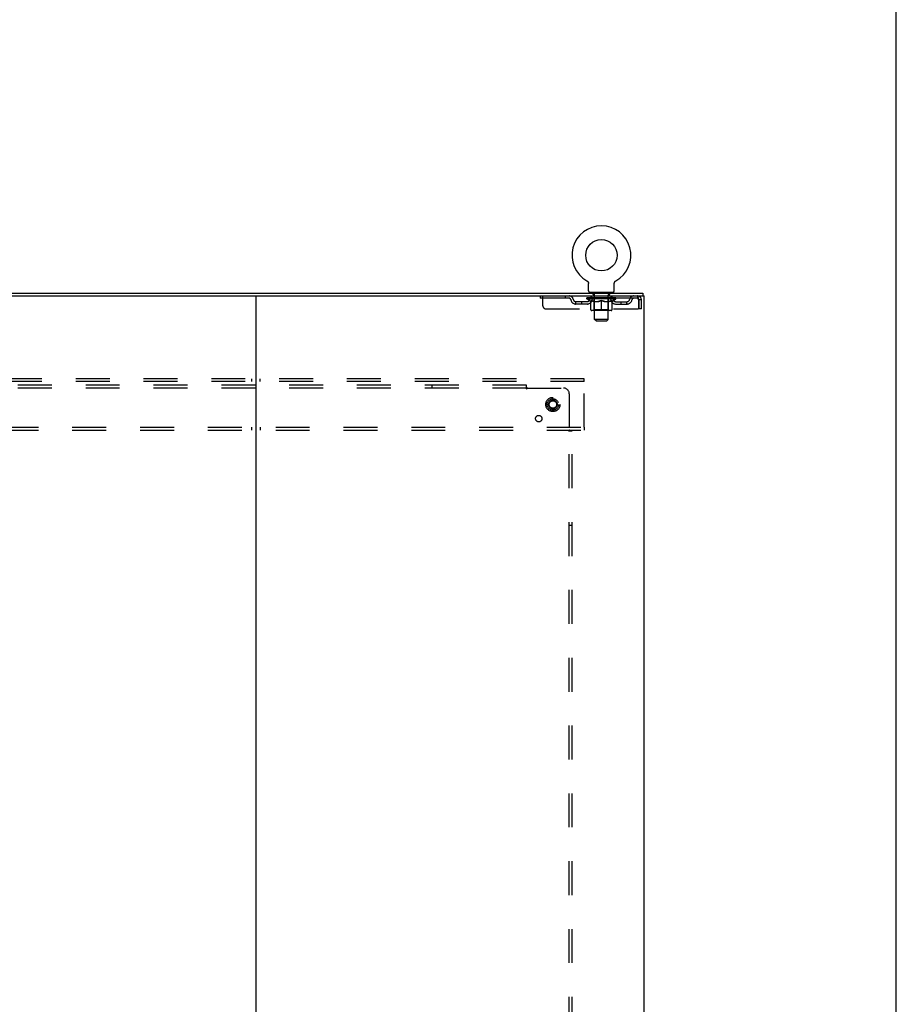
# Model space of a CAD drawing. Header units: inches. Extents: x 0 to 270, y 0 to 175.
# Tile 95 of 95: x 231 to 270, y 88 to 132. Entities that reach past the tile are written whole.
import ezdxf

# ---------------------------------------------------------------- set-up
doc = ezdxf.new("R2010")
doc.units = ezdxf.units.IN
doc.header["$LTSCALE"] = 14.84127
doc.header["$MEASUREMENT"] = 0
doc.linetypes.add('DOT', pattern=[0.2, 0.1, -0.1])
doc.linetypes.add('HIDDEN', pattern=[0.2, 0.1, -0.1])
doc.layers.get('0').update_dxf_attribs({"linetype": 'CONTINUOUS'})
doc.layers.add('DEFAULT_2', color=8, linetype='HIDDEN')
doc.layers.add('SUBPANELS', color=7, linetype='CONTINUOUS')

msp = doc.modelspace()

# ---------------------------------------------------------------- linework, layer by layer
at = {"color": 7, "linetype": 'Continuous'}
for p, q in [((269.8413, 0), (269.8413, 174.6032)), ((256.2968, 120.0785), (256.2967, 120.0785)), ((256.2967, 120.0785), (256.3011, 120.0759)), ((256.2994, 120.077), (256.2979, 120.0778)), ((256.3011, 120.0759), (256.3053, 120.0732)), ((256.3053, 120.0732), (256.3095, 120.0703)), ((256.3094, 120.0704), (256.3136, 120.0673)), ((256.3135, 120.0674), (256.3176, 120.0641)), ((256.3174, 120.0642), (256.3214, 120.0608)), ((256.3213, 120.0609), (256.3251, 120.0574)), ((256.325, 120.0575), (256.3287, 120.0538)), ((256.3286, 120.0539), (256.3322, 120.0501)), ((256.3321, 120.0502), (256.3356, 120.0463)), ((256.3354, 120.0464), (256.3388, 120.0423)), ((256.3387, 120.0425), (256.3418, 120.0383)), ((256.3417, 120.0384), (256.3447, 120.0341)), ((256.3447, 120.0343), (256.3475, 120.0299)), ((256.3474, 120.03), (256.3501, 120.0255)), ((256.3501, 120.0256), (256.3526, 120.0211)), ((256.3525, 120.0212), (256.3549, 120.0166)), ((256.3549, 120.0167), (256.3571, 120.012)), ((256.359, 120.0074), (256.3608, 120.0026)), ((256.3608, 120.0026), (256.3625, 119.9978)), ((256.3625, 119.9978), (256.364, 119.9929)), ((256.364, 119.993), (256.3653, 119.988)), ((256.3653, 119.9881), (256.3664, 119.9831)), ((256.3664, 119.9831), (256.3674, 119.9781)), ((256.3674, 119.9781), (256.3681, 119.9731)), ((256.3681, 119.9731), (256.3687, 119.968)), ((256.3694, 119.9579), (256.3695, 119.9535)), ((256.3695, 119.6394), (256.3695, 119.9535)), ((257.4945, 119.6394), (257.4945, 119.9535)), ((257.4948, 119.963), (257.4952, 119.9681)), ((257.4952, 119.968), (257.4958, 119.9731)), ((257.4958, 119.9731), (257.4966, 119.9781)), ((257.4966, 119.9781), (257.4976, 119.9831)), ((257.4976, 119.9831), (257.4987, 119.9881)), ((257.4987, 119.988), (257.5, 119.993)), ((257.5, 119.9929), (257.5015, 119.9978)), ((257.5015, 119.9978), (257.5031, 120.0026)), ((257.5031, 120.0026), (257.505, 120.0074)), ((257.5049, 120.0073), (257.507, 120.0121)), ((257.5069, 120.012), (257.5091, 120.0167)), ((257.5091, 120.0166), (257.5114, 120.0212)), ((257.5114, 120.0211), (257.5139, 120.0256)), ((257.5138, 120.0255), (257.5165, 120.03)), ((257.5165, 120.0299), (257.5193, 120.0343)), ((257.5192, 120.0341), (257.5222, 120.0384)), ((257.5221, 120.0383), (257.5253, 120.0425)), ((257.5252, 120.0423), (257.5285, 120.0464)), ((257.5284, 120.0463), (257.5319, 120.0502)), ((257.5318, 120.0501), (257.5354, 120.0539)), ((257.5352, 120.0538), (257.539, 120.0575)), ((257.5388, 120.0574), (257.5427, 120.0609)), ((257.5426, 120.0608), (257.5465, 120.0642)), ((257.5464, 120.0641), (257.5505, 120.0674)), ((257.5504, 120.0673), (257.5545, 120.0704)), ((257.5544, 120.0703), (257.5587, 120.0732)), ((257.5586, 120.0732), (257.5629, 120.0759)), ((257.5587, 120.0732), (257.5599, 120.0741)), ((257.5629, 120.0759), (257.5673, 120.0785)), ((257.5661, 120.0778), (257.5645, 120.077)), ((193.1195, 119.5404), (258.7445, 119.5404)), ((210.1417, 119.4154), (241.7223, 119.4154)), ((241.807, 119.4154), (241.807, 47.6654)), ((241.8917, 119.4154), (258.807, 119.4154)), ((257.432, 119.5704), (256.432, 119.5704)), ((256.432, 119.5704), (256.432, 119.5404)), ((257.432, 119.5704), (257.432, 119.5404)), ((258.7445, 119.5404), (258.7445, 119.4154)), ((258.807, 47.6654), (258.807, 119.4154))]:
    msp.add_line(p, q, dxfattribs=at)
at = {"color": 3, "linetype": 'Continuous'}
msp.add_line((241.7223, 119.4154), (241.8917, 119.4154), dxfattribs=at)
at = {"color": 7, "linetype": 'Continuous'}
for points in [[(256.357, 120.0121), (256.359, 120.0073), (256.3608, 120.0026)], [(256.3687, 119.9681), (256.3692, 119.963), (256.3694, 119.9579)], [(257.4945, 119.9535), (257.4946, 119.9579), (257.4948, 119.963)], [(257.4945, 119.9535), (257.4946, 119.9579), (257.4948, 119.963)]]:
    msp.add_lwpolyline(points, dxfattribs=at)
msp.add_circle((256.932, 121.1984), 0.6875, dxfattribs=at)
for centre, radius, start, end in [((256.932, 121.1984), 1.2875, 299.50527, 240.49473), ((256.4385, 119.6394), 0.069, 180, 265), ((257.4255, 119.6394), 0.069, 275, 360)]:
    msp.add_arc(centre, radius, start, end, dxfattribs=at)
at = {"layer": 'DEFAULT_2', "color": 8, "linetype": 'HIDDEN'}
for p, q in [((256.304, 120.0741), (256.3053, 120.0732)), ((257.5673, 120.0785), (257.5672, 120.0785)), ((254.2445, 119.4154), (254.2445, 119.3114)), ((254.3695, 118.9779), (254.3695, 119.4154)), ((255.3445, 119.4154), (255.3445, 119.3114)), ((256.4945, 119.3114), (256.4945, 119.4154)), ((256.529, 119.5704), (256.529, 119.5404)), ((256.567, 119.4804), (256.567, 119.5604)), ((256.6369, 119.4704), (256.577, 119.4704)), ((256.632, 118.3894), (256.632, 119.4604)), ((257.287, 119.4704), (257.2271, 119.4704)), ((257.232, 118.3894), (257.232, 119.4604)), ((257.297, 119.4804), (257.297, 119.5604)), ((257.335, 119.5704), (257.335, 119.5404)), ((257.3695, 119.3114), (257.3695, 119.4154)), ((258.515, 119.4154), (258.515, 119.3114)), ((258.515, 119.3114), (254.2445, 119.3114)), ((256.3004, 119.1644), (255.8174, 119.1644)), ((255.8174, 119.0604), (255.8174, 119.1644)), ((256.3004, 119.0604), (255.8174, 119.0604)), ((256.0674, 119.0604), (256.0674, 119.1644)), ((256.2987, 119.2856), (256.2987, 119.3324)), ((257.5652, 119.2856), (256.2987, 119.2856)), ((256.458, 119.1741), (256.2987, 119.2856)), ((256.3083, 119.3257), (256.3083, 119.3324)), ((256.317, 119.3224), (256.317, 119.3257)), ((256.317, 119.3224), (257.547, 119.3224)), ((256.3259, 119.3224), (256.3259, 119.3257)), ((256.3268, 119.3224), (256.3268, 119.3257)), ((256.3369, 119.3257), (256.3369, 119.3324)), ((256.3532, 119.3224), (256.3532, 119.3257)), ((256.355, 119.3224), (256.355, 119.3257)), ((256.3836, 119.3257), (256.3836, 119.3324)), ((256.398, 119.3224), (256.398, 119.3257)), ((256.4007, 119.3224), (256.4007, 119.3257)), ((256.6051, 119.3254), (256.4037, 119.3254)), ((256.4469, 119.3257), (256.4469, 119.3324)), ((256.4482, 119.3224), (256.4482, 119.3254)), ((256.449, 119.3224), (256.449, 119.3254)), ((256.452, 119.3224), (256.452, 119.3254)), ((256.458, 119.1741), (256.4685, 119.1741)), ((256.4591, 119.3224), (256.4591, 119.3257)), ((256.4592, 119.3224), (256.4592, 119.3254)), ((256.4626, 119.3224), (256.4626, 119.3257)), ((256.466, 119.3224), (256.466, 119.3264)), ((256.4685, 118.8111), (256.4685, 119.2174)), ((256.4703, 119.3224), (256.4703, 119.3254)), ((256.4845, 119.3224), (256.4845, 119.3254)), ((256.5026, 119.3224), (256.5026, 119.3254)), ((256.5031, 119.3224), (256.5031, 119.3281)), ((256.5235, 119.3224), (256.5235, 119.3254)), ((256.5249, 119.3257), (256.5249, 119.3324)), ((256.5346, 119.3224), (256.5346, 119.3257)), ((256.5388, 119.3224), (256.5388, 119.3257)), ((256.548, 119.3224), (256.548, 119.3254)), ((256.5593, 119.3224), (256.5593, 119.3296)), ((256.5748, 119.3224), (256.5748, 119.3254)), ((256.5778, 119.3224), (256.5778, 119.3254)), ((256.6051, 119.3224), (256.6051, 119.3254)), ((256.6721, 119.3254), (256.6101, 119.3254)), ((256.6108, 119.1741), (256.7907, 119.1741)), ((256.6154, 119.3257), (256.6154, 119.3324)), ((256.6192, 118.8139), (256.6192, 119.2826)), ((256.6221, 119.3224), (256.6221, 119.3257)), ((256.6268, 119.3224), (256.6268, 119.3257)), ((256.6328, 119.3224), (256.6328, 119.3308)), ((256.637, 119.3224), (256.637, 119.3254)), ((256.6479, 119.3224), (256.6479, 119.3254)), ((256.6721, 119.3224), (256.6721, 119.3254)), ((256.7469, 119.3254), (256.6878, 119.3254)), ((256.7081, 119.3224), (256.7081, 119.3254)), ((256.7154, 119.3257), (256.7154, 119.3324)), ((256.7191, 119.3224), (256.7191, 119.3257)), ((256.7215, 119.3224), (256.7215, 119.3317)), ((256.7242, 119.3224), (256.7242, 119.3257)), ((256.7316, 119.3224), (256.7316, 119.3258)), ((256.747, 119.3224), (256.747, 119.3254)), ((256.8275, 119.3254), (256.773, 119.3254)), ((256.7861, 119.3224), (256.7861, 119.3254)), ((256.8176, 119.3254), (256.8951, 119.3301)), ((256.822, 119.3257), (256.822, 119.3324)), ((256.8226, 119.3322), (256.822, 119.3324)), ((256.8225, 119.3224), (256.8225, 119.3257)), ((256.8226, 119.3257), (256.8226, 119.3322)), ((256.8264, 119.3224), (256.8264, 119.326)), ((256.8275, 119.3224), (256.8275, 119.3254)), ((256.8279, 119.3224), (256.8279, 119.3257)), ((256.8629, 119.3254), (256.9274, 119.3254)), ((256.8685, 119.3224), (256.8685, 119.3254)), ((256.8738, 119.3254), (256.8738, 119.3288)), ((256.8951, 119.3254), (256.8951, 119.3301)), ((256.9112, 119.3224), (256.9112, 119.3254)), ((256.9294, 119.3258), (256.9293, 119.3257)), ((256.9293, 119.3224), (256.9293, 119.3257)), ((256.9294, 119.3224), (256.9294, 119.3258)), ((256.932, 119.3324), (257.0464, 119.3254)), ((256.932, 119.3257), (256.932, 119.3324)), ((256.932, 118.7741), (256.932, 119.2178)), ((256.9345, 119.3224), (256.9345, 119.3258)), ((256.9345, 119.3258), (256.9347, 119.3257)), ((256.9347, 119.3224), (256.9347, 119.3257)), ((256.9528, 119.3254), (257.001, 119.3254)), ((256.9528, 119.3224), (256.9528, 119.3254)), ((256.9955, 119.3224), (256.9955, 119.3254)), ((257.0361, 119.3224), (257.0361, 119.3257)), ((257.0365, 119.3254), (257.091, 119.3254)), ((257.0365, 119.3224), (257.0365, 119.3254)), ((257.0375, 119.3224), (257.0375, 119.326)), ((257.0414, 119.3322), (257.0419, 119.3324)), ((257.0414, 119.3257), (257.0414, 119.3322)), ((257.0414, 119.3224), (257.0414, 119.3257)), ((257.0419, 119.3257), (257.0419, 119.3324)), ((257.0733, 119.1741), (257.2531, 119.1741)), ((257.0779, 119.3224), (257.0779, 119.3254)), ((257.117, 119.3254), (257.1762, 119.3254)), ((257.117, 119.3224), (257.117, 119.3254)), ((257.1323, 119.3224), (257.1323, 119.3258)), ((257.1398, 119.3224), (257.1398, 119.3257)), ((257.1425, 119.3224), (257.1425, 119.3317)), ((257.1449, 119.3224), (257.1449, 119.3257)), ((257.1486, 119.3257), (257.1486, 119.3324)), ((257.1558, 119.3224), (257.1558, 119.3254)), ((257.1919, 119.3254), (257.2539, 119.3254)), ((257.1919, 119.3224), (257.1919, 119.3254)), ((257.216, 119.3224), (257.216, 119.3254)), ((257.227, 119.3224), (257.227, 119.3254)), ((257.2311, 119.3224), (257.2311, 119.3308)), ((257.2371, 119.3224), (257.2371, 119.3257)), ((257.2418, 119.3224), (257.2418, 119.3257)), ((257.2447, 118.8139), (257.2447, 119.2826)), ((257.2486, 119.3257), (257.2486, 119.3324)), ((257.2589, 119.3254), (257.4602, 119.3254)), ((257.2589, 119.3224), (257.2589, 119.3254)), ((257.2861, 119.3224), (257.2861, 119.3254)), ((257.2892, 119.3224), (257.2892, 119.3254)), ((257.3047, 119.3224), (257.3047, 119.3296)), ((257.3159, 119.3224), (257.3159, 119.3254)), ((257.3252, 119.3224), (257.3252, 119.3257)), ((257.3294, 119.3224), (257.3294, 119.3257)), ((257.339, 119.3257), (257.339, 119.3324)), ((257.3405, 119.3224), (257.3405, 119.3254)), ((257.3609, 119.3224), (257.3609, 119.3281)), ((257.3613, 119.3224), (257.3613, 119.3254)), ((257.3794, 119.3224), (257.3794, 119.3254)), ((257.3937, 119.3224), (257.3937, 119.3254)), ((257.3955, 118.8111), (257.3955, 119.2174)), ((257.3955, 119.1741), (257.4059, 119.1741)), ((257.398, 119.3224), (257.398, 119.3264)), ((257.4013, 119.3224), (257.4013, 119.3257)), ((257.4048, 119.3224), (257.4048, 119.3257)), ((257.4048, 119.3224), (257.4048, 119.3254)), ((257.4059, 119.1741), (257.5652, 119.2856)), ((257.412, 119.3224), (257.412, 119.3254)), ((257.415, 119.3224), (257.415, 119.3254)), ((257.4157, 119.3224), (257.4157, 119.3254)), ((257.4171, 119.3257), (257.4171, 119.3324)), ((257.4632, 119.3224), (257.4632, 119.3257)), ((257.4659, 119.3224), (257.4659, 119.3257)), ((257.4804, 119.3257), (257.4804, 119.3324)), ((257.509, 119.3224), (257.509, 119.3257)), ((257.5108, 119.3224), (257.5108, 119.3257)), ((257.5271, 119.3257), (257.5271, 119.3324)), ((257.5372, 119.3224), (257.5372, 119.3257)), ((257.5381, 119.3224), (257.5381, 119.3257)), ((257.547, 119.3224), (257.547, 119.3257)), ((257.5556, 119.3257), (257.5556, 119.3324)), ((257.5636, 119.1644), (258.0465, 119.1644)), ((257.5636, 119.0604), (258.0465, 119.0604)), ((257.5652, 119.2856), (257.5652, 119.3324)), ((257.7965, 119.0604), (257.7965, 119.1644)), ((258.0465, 119.0604), (258.0465, 119.1644)), ((258.548, 119.2484), (258.548, 118.8529)), ((258.682, 119.2484), (258.578, 119.2484)), ((258.578, 118.8529), (258.578, 119.2484)), ((258.682, 118.8529), (258.682, 119.2484)), ((254.4945, 118.8529), (258.548, 118.8529)), ((257.3584, 118.7741), (256.5056, 118.7741)), ((256.6192, 118.8139), (256.5794, 118.7741)), ((257.2447, 118.8139), (256.6192, 118.8139)), ((257.2447, 118.8139), (257.2846, 118.7741)), ((258.682, 118.8529), (258.578, 118.8529)), ((257.232, 118.3894), (256.632, 118.3894)), ((256.701, 118.3204), (256.632, 118.3894)), ((256.701, 118.3204), (257.163, 118.3204)), ((257.163, 118.3204), (257.232, 118.3894)), ((256.182, 115.7904), (195.182, 115.7904)), ((256.182, 115.6654), (195.182, 115.6654)), ((241.6195, 115.7904), (241.6195, 115.6654)), ((241.9945, 115.6654), (241.9945, 115.7904)), ((256.182, 115.6654), (256.182, 115.7904)), ((256.182, 113.6654), (256.182, 115.6654)), ((195.182, 113.6654), (256.182, 113.6654)), ((195.182, 113.5404), (256.182, 113.5404)), ((241.6195, 113.6654), (241.6195, 113.5404)), ((241.9945, 113.6654), (241.9945, 113.5404)), ((256.182, 113.6654), (256.182, 113.5404))]:
    msp.add_line(p, q, dxfattribs=at)
for points in [[(258.5197, 119.4112), (258.5173, 119.4143), (258.515, 119.4154)], [(258.5197, 119.4112), (258.5221, 119.406), (258.5244, 119.3988), (258.5268, 119.3898), (258.5291, 119.3789), (258.5315, 119.3665), (258.5338, 119.3525), (258.5362, 119.3372), (258.5386, 119.3208), (258.5409, 119.3035), (258.5433, 119.2855), (258.5456, 119.2671), (258.548, 119.2484)], [(256.6184, 119.1741), (256.5937, 119.1786), (256.569, 119.1843), (256.5442, 119.191), (256.5193, 119.1987), (256.494, 119.2075), (256.4685, 119.2174)], [(256.4685, 119.2166), (256.493, 119.207), (256.5171, 119.1985), (256.5408, 119.1909), (256.5643, 119.1843), (256.5876, 119.1787), (256.6108, 119.1741)], [(256.932, 119.2178), (256.906, 119.2078), (256.8804, 119.1988), (256.8553, 119.191), (256.8304, 119.1843), (256.8056, 119.1786), (256.781, 119.1741)], [(256.7907, 119.1741), (256.814, 119.1787), (256.8373, 119.1843), (256.8606, 119.1909), (256.8841, 119.1983), (256.9079, 119.2068), (256.932, 119.2161)], [(257.083, 119.1741), (257.0581, 119.1787), (257.0332, 119.1843), (257.0083, 119.1911), (256.9832, 119.199), (256.9577, 119.2079), (256.932, 119.2178)], [(256.932, 119.2161), (256.9563, 119.2067), (256.9802, 119.1982), (257.0037, 119.1907), (257.027, 119.1842), (257.0502, 119.1787), (257.0733, 119.1741)], [(257.3955, 119.2174), (257.3697, 119.2075), (257.3443, 119.1986), (257.3193, 119.1908), (257.2946, 119.1842), (257.27, 119.1786), (257.2456, 119.1741)], [(257.2531, 119.1741), (257.2766, 119.1788), (257.3, 119.1844), (257.3235, 119.191), (257.3472, 119.1986), (257.3712, 119.2071), (257.3955, 119.2166)], [(258.5291, 119.2976), (258.5268, 119.3017), (258.5244, 119.3051), (258.5221, 119.3078), (258.5197, 119.3098), (258.5173, 119.311), (258.515, 119.3114)], [(258.5291, 119.2976), (258.5315, 119.2929), (258.5338, 119.2876), (258.5362, 119.2819), (258.5386, 119.2757), (258.5409, 119.2692), (258.5433, 119.2624), (258.5456, 119.2554), (258.548, 119.2484)]]:
    msp.add_lwpolyline(points, dxfattribs=at)
for radius in [0.3125, 0.1875, 0.165]:
    msp.add_circle((254.807, 114.6654), radius, dxfattribs=at)
at = {"layer": 'DEFAULT_2', "color": 8, "linetype": 'DOT'}
msp.add_circle((254.807, 114.6654), 0.17, dxfattribs=at)
at = {"layer": 'DEFAULT_2', "color": 8, "linetype": 'HIDDEN'}
for centre, radius, start, end in [((255.5283, 119.2484), 0.167, 8.07163, 90), ((256.5895, 119.2484), 0.167, 90, 171.92837), ((256.4385, 119.6394), 0.069, 265, 270), ((256.557, 119.5604), 0.01, 0, 90), ((256.577, 119.4804), 0.01, 180, 270), ((256.622, 119.4604), 0.01, 0, 90), ((257.242, 119.4604), 0.01, 90, 180), ((257.2745, 119.2484), 0.167, 8.07163, 90), ((257.287, 119.4804), 0.01, 270, 360), ((257.307, 119.5604), 0.01, 90, 180), ((257.4255, 119.6394), 0.069, 270, 275), ((258.3356, 119.2484), 0.167, 90, 171.92837), ((258.515, 119.2484), 0.167, 0, 90), ((254.4945, 118.9779), 0.125, 180, 270), ((255.5288, 119.2489), 0.0625, 7.98631, 90), ((255.8174, 119.2894), 0.229, 187.98631, 270), ((255.8174, 119.2894), 0.125, 188.07163, 270), ((256.3004, 119.2894), 0.125, 270, 351.92837), ((256.3004, 119.2894), 0.229, 270, 352.01369), ((256.5891, 119.2489), 0.0625, 90, 172.01369), ((256.5794, 119.2826), 0.0398, 0, 90), ((257.2846, 119.2826), 0.0398, 90, 180), ((257.2749, 119.2489), 0.0625, 7.98631, 90), ((257.5636, 119.2894), 0.229, 187.98631, 270), ((257.5636, 119.2894), 0.125, 188.07163, 270), ((258.0465, 119.2894), 0.125, 270, 351.92837), ((258.0465, 119.2894), 0.229, 270, 352.01369), ((258.3352, 119.2489), 0.0625, 90, 172.01369), ((258.515, 119.2484), 0.063, 0, 90), ((256.5056, 118.8111), 0.0371, 180, 270), ((257.3584, 118.8111), 0.0371, 270, 360)]:
    msp.add_arc(centre, radius, start, end, dxfattribs=at)
for centre, major_axis, ratio, start_param, end_param in [((256.932, 119.3324), (0.6333, 0.0067), 0.0596298, 2.9664305, 3.1409634), ((256.2789, 119.3204), (0.1981, 0), 0.0605564, 0.4306524, 1.4705034), ((256.932, 119.3324), (0.6333, 0), 0.0605564, -3.1415927, -2.9670597), ((256.2789, 119.3137), (0.1981, 0.0021), 0.0596298, 1.3765956, 1.4698741), ((256.932, 119.3324), (0.6333, 0.0132), 0.05688, 2.7913449, 2.9658778), ((256.2546, 119.3204), (0.1981, 0.0021), 0.0596298, 0.2554902, 1.2953412), ((256.323, 119.3204), (0.1981, -0.0021), 0.0596298, 0.6058146, 1.6456656), ((256.932, 119.3324), (0.6333, -0.0067), 0.0596298, -2.9664305, -2.7918975), ((256.323, 119.3137), (0.1981, 0), 0.0605564, 1.5517578, 1.6450363), ((256.2546, 119.3137), (0.1981, 0.0041), 0.05688, 1.2015101, 1.2947885), ((256.3242, 119.316), (0.1643, 0.0017), 0.0596298, 1.0652284, 1.6142757), ((256.3045, 119.316), (0.1643, 0.0034), 0.05688, 0.8901429, 1.4391902), ((256.3624, 119.316), (0.1643, 0), 0.0605564, 1.2403906, 1.7894379), ((256.932, 119.3324), (0.6333, 0.0192), 0.0523953, 2.6164031, 2.790936), ((256.2508, 119.3204), (0.1981, 0.0041), 0.05688, 0.0804047, 1.1202556), ((256.3857, 119.3204), (0.1981, -0.0041), 0.05688, 0.7809002, 1.8207511), ((256.932, 119.3324), (0.6333, -0.0132), 0.05688, -2.7913449, -2.616812), ((256.3857, 119.3137), (0.1981, -0.0021), 0.0596298, 1.72692, 1.8201985), ((256.2508, 119.3137), (0.1981, 0.006), 0.0523953, 1.0265683, 1.1198467), ((256.3038, 119.316), (0.1643, 0.005), 0.0523953, 0.7152011, 1.2642483), ((256.418, 119.316), (0.1643, -0.0017), 0.0596298, 1.4155528, 1.9646001), ((256.932, 119.3324), (0.6333, 0.0247), 0.0463186, 2.4416541, 2.616187), ((256.465, 119.3204), (0.1981, -0.006), 0.0523953, 0.955842, 1.9956929), ((256.932, 119.3324), (0.6333, -0.0192), 0.0523953, -2.6164031, -2.4418701), ((256.2678, 119.3204), (0.1981, 0.006), 0.0523953, -0.0945372, 0.9453138), ((256.465, 119.3137), (0.1981, -0.0041), 0.05688, 1.9020056, 1.995284), ((256.2678, 119.3137), (0.1981, 0.0077), 0.0463186, 0.8518193, 0.9450978), ((256.3222, 119.316), (0.1643, 0.0064), 0.0463186, 0.5404521, 1.0894994), ((256.4891, 119.316), (0.1643, -0.0034), 0.05688, 1.5906384, 2.1396857), ((256.932, 119.3324), (0.6333, 0.0294), 0.0388412, 2.2671235, 2.4416564), ((256.5584, 119.3204), (0.1981, -0.0077), 0.0463186, 1.1305909, 2.1704419), ((256.305, 119.3204), (0.1981, 0.0077), 0.0463186, -0.2692861, 0.7705648), ((256.932, 119.3324), (0.6333, -0.0247), 0.0463186, -2.4416541, -2.2671212), ((256.5584, 119.3137), (0.1981, -0.006), 0.0523953, 2.0769474, 2.1702259), ((256.305, 119.3137), (0.1981, 0.0092), 0.0388412, 0.6772887, 0.7705671), ((256.3592, 119.316), (0.1643, 0.0076), 0.0388412, 0.3659215, 0.9149688), ((256.5737, 119.316), (0.1643, -0.005), 0.0523953, 1.7655802, 2.3146275), ((256.932, 119.3324), (0.6333, 0.0332), 0.0301951, 2.0928101, 2.267343), ((256.6632, 119.3204), (0.1981, -0.0092), 0.0388412, 1.3051216, 2.3449725), ((256.3612, 119.3204), (0.1981, 0.0092), 0.0388412, -0.4438167, 0.5960342), ((256.932, 119.3324), (0.6333, -0.0294), 0.0388412, -2.2671235, -2.0925906), ((256.6632, 119.3137), (0.1981, -0.0077), 0.0463186, 2.2516964, 2.3449748), ((256.3612, 119.3137), (0.1981, 0.0104), 0.0301951, 0.5029753, 0.5962537), ((256.4135, 119.316), (0.1643, 0.0086), 0.0301951, 0.1916081, 0.7406554), ((256.6691, 119.316), (0.1643, -0.0064), 0.0463186, 1.9403292, 2.4893764), ((256.4347, 119.3204), (0.1981, 0.0104), 0.0301951, -0.6181301, 0.4217208), ((256.932, 119.3324), (0.6333, 0.0361), 0.0206446, 1.9186869, 2.0932198), ((256.7762, 119.3204), (0.1981, -0.0104), 0.0301951, 1.4794349, 2.5192859), ((256.932, 119.3324), (0.6333, -0.0332), 0.0301951, -2.0928101, -1.9182772), ((256.7762, 119.3137), (0.1981, -0.0092), 0.0388412, 2.426227, 2.5195054), ((256.4347, 119.3137), (0.1981, 0.0113), 0.0206446, 0.3288521, 0.4221305), ((256.4836, 119.316), (0.1643, 0.0094), 0.0206446, 0.0174849, 0.5665322), ((256.7726, 119.316), (0.1643, -0.0076), 0.0388412, 2.1148598, 2.6639071), ((256.5234, 119.3204), (0.1981, 0.0113), 0.0206446, -0.7922533, 0.2475976), ((256.932, 119.3324), (0.6333, 0.0378), 0.0104782, 1.7447043, 1.9192372), ((256.8939, 119.3204), (0.1981, -0.0113), 0.0206446, 1.6535582, 2.6934091), ((256.932, 119.3324), (0.6333, -0.0361), 0.0206446, -1.9186869, -1.744154), ((256.8939, 119.3137), (0.1981, -0.0104), 0.0301951, 2.6005404, 2.6938188), ((256.5234, 119.3137), (0.1981, 0.0118), 0.0104782, 0.1548695, 0.2481479), ((256.5674, 119.316), (0.1643, 0.0098), 0.0104782, 6.1266876, 6.6757349), ((256.8809, 119.316), (0.1643, -0.0086), 0.0301951, 2.2891732, 2.8382204), ((256.6244, 119.3204), (0.1981, 0.0118), 0.0104782, -0.9662359, -0.0008456), ((257.0127, 119.3204), (0.1981, -0.0118), 0.0104782, 1.8275408, 2.8673917), ((256.932, 119.3324), (0.6333, -0.0378), 0.0104782, -1.7447043, -1.5701714), ((257.0127, 119.3137), (0.1981, -0.0113), 0.0206446, 2.7746636, 2.867942), ((256.9907, 119.316), (0.1643, -0.0094), 0.0206446, 2.4632964, 3.0123437), ((256.8512, 119.3204), (0.1981, 0.0118), 0.0104782, 0.2742009, 1.3140519), ((256.7651, 119.316), (0.1643, 0.0098), 0.0104782, -0.0002978, 0.5043137), ((256.7348, 119.3137), (0.1981, 0.0118), 0.0104782, 0.1929465, 0.3992827), ((256.932, 119.3324), (0.6333, 0.0378), 0.0104782, -1.5785857, -1.3968884), ((257.1291, 119.3137), (0.1981, -0.0118), 0.0104782, 2.9486462, 3.0419246), ((257.0988, 119.316), (0.1643, -0.0098), 0.0104782, 2.637279, 3.1420758), ((256.9701, 119.3204), (0.1981, 0.0113), 0.0206446, 0.4481835, 1.4880345), ((256.8732, 119.316), (0.1643, 0.0094), 0.0206446, 0.129249, 0.6782963), ((256.8512, 119.3137), (0.1981, 0.0113), 0.0206446, 0.2736506, 0.3669291), ((257.2395, 119.3204), (0.1981, -0.0118), 0.0104782, -3.140747, -2.1753567), ((256.932, 119.3324), (0.6333, 0.0361), 0.0206446, -1.3974387, -1.2229058), ((256.932, 119.3324), (0.6333, -0.0378), 0.0104782, 1.2223554, 1.3968884), ((257.0878, 119.3204), (0.1981, 0.0104), 0.0301951, 0.6223068, 1.6621577), ((256.9831, 119.316), (0.1643, 0.0086), 0.0301951, 0.3033722, 0.8524195), ((257.2966, 119.316), (0.1643, -0.0098), 0.0104782, 2.7490431, 3.2980904), ((257.3406, 119.3204), (0.1981, -0.0113), 0.0206446, 2.893995, 3.933846), ((256.9701, 119.3137), (0.1981, 0.0104), 0.0301951, 0.4477738, 0.5410523), ((257.3406, 119.3137), (0.1981, -0.0118), 0.0104782, 2.8934447, 2.9867232), ((257.2008, 119.3204), (0.1981, 0.0092), 0.0388412, 0.7966201, 1.8364711), ((256.932, 119.3324), (0.6333, 0.0332), 0.0301951, -1.2233155, -1.0487825), ((256.932, 119.3324), (0.6333, -0.0361), 0.0206446, 1.0483728, 1.2229058), ((257.0914, 119.316), (0.1643, 0.0076), 0.0388412, 0.4776856, 1.0267329), ((257.3803, 119.316), (0.1643, -0.0094), 0.0206446, 2.5750605, 3.1241078), ((257.4293, 119.3204), (0.1981, -0.0104), 0.0301951, 2.7198718, 3.7597228), ((257.3056, 119.3204), (0.1981, 0.0077), 0.0463186, 0.9711508, 2.0110017), ((257.0878, 119.3137), (0.1981, 0.0092), 0.0388412, 0.6220872, 0.7153657), ((257.4293, 119.3137), (0.1981, -0.0113), 0.0206446, 2.7194621, 2.8127406), ((256.932, 119.3324), (0.6333, 0.0294), 0.0388412, -1.0490021, -0.8744692), ((256.932, 119.3324), (0.6333, -0.0332), 0.0301951, 0.8742496, 1.0487825), ((257.1948, 119.316), (0.1643, 0.0064), 0.0463186, 0.6522162, 1.2012635), ((257.399, 119.3204), (0.1981, 0.006), 0.0523953, 1.1458997, 2.1857507), ((257.4504, 119.316), (0.1643, -0.0086), 0.0301951, 2.4009373, 2.9499846), ((257.5028, 119.3204), (0.1981, -0.0092), 0.0388412, 2.5455585, 3.5854094), ((257.2903, 119.316), (0.1643, 0.005), 0.0523953, 0.8269652, 1.3760124), ((257.2008, 119.3137), (0.1981, 0.0077), 0.0463186, 0.7966178, 0.8898963), ((257.5028, 119.3137), (0.1981, -0.0104), 0.0301951, 2.5453389, 2.6386173), ((257.4783, 119.3204), (0.1981, 0.0041), 0.05688, 1.3208416, 2.3606925), ((256.932, 119.3324), (0.6333, 0.0247), 0.0463186, -0.8744715, -0.6999385), ((256.932, 119.3324), (0.6333, -0.0294), 0.0388412, 0.6999362, 0.8744692), ((257.559, 119.3204), (0.1981, -0.0077), 0.0463186, 2.3710278, 3.4108788), ((257.5048, 119.316), (0.1643, -0.0076), 0.0388412, 2.2266239, 2.7756712), ((257.3749, 119.316), (0.1643, 0.0034), 0.05688, 1.001907, 1.5509543), ((257.5409, 119.3204), (0.1981, 0.0021), 0.0596298, 1.4959271, 2.535778), ((257.5962, 119.3204), (0.1981, -0.006), 0.0523953, 2.1962789, 3.2361298), ((257.5417, 119.316), (0.1643, -0.0064), 0.0463186, 2.0520933, 2.6011405), ((257.3056, 119.3137), (0.1981, 0.006), 0.0523953, 0.9713668, 1.0646452), ((257.559, 119.3137), (0.1981, -0.0092), 0.0388412, 2.3710255, 2.464304), ((257.5851, 119.3204), (0.1981, 0), 0.0605564, 1.6710893, 2.7109402), ((257.6131, 119.3204), (0.1981, -0.0041), 0.05688, 2.021337, 3.061188), ((256.932, 119.3324), (0.6333, 0.0192), 0.0523953, -0.6997225, -0.5251896), ((256.932, 119.3324), (0.6333, -0.0247), 0.0463186, 0.5254056, 0.6999385), ((257.6094, 119.3204), (0.1981, -0.0021), 0.0596298, 1.8462515, 2.8861024), ((257.446, 119.316), (0.1643, 0.0017), 0.0596298, 1.1769925, 1.7260398), ((257.5601, 119.316), (0.1643, -0.005), 0.0523953, 1.8773443, 2.4263916), ((257.5015, 119.316), (0.1643, 0), 0.0605564, 1.3521547, 1.901202), ((257.5595, 119.316), (0.1643, -0.0034), 0.05688, 1.7024025, 2.2514498), ((257.5397, 119.316), (0.1643, -0.0017), 0.0596298, 1.5273169, 2.0763642), ((257.399, 119.3137), (0.1981, 0.0041), 0.05688, 1.1463086, 1.2395871), ((257.5962, 119.3137), (0.1981, -0.0077), 0.0463186, 2.1964949, 2.2897733), ((256.932, 119.3324), (0.6333, 0.0132), 0.05688, -0.5247807, -0.3502477), ((256.932, 119.3324), (0.6333, -0.0192), 0.0523953, 0.3506567, 0.5251896), ((257.4783, 119.3137), (0.1981, 0.0021), 0.0596298, 1.3213942, 1.4146726), ((257.6131, 119.3137), (0.1981, -0.006), 0.0523953, 2.021746, 2.1150244), ((256.932, 119.3324), (0.6333, 0.0067), 0.0596298, -0.3496951, -0.1751622), ((256.932, 119.3324), (0.6333, -0.0132), 0.05688, 0.1757148, 0.3502477), ((257.5409, 119.3137), (0.1981, 0), 0.0605564, 1.4965564, 1.5898348), ((257.6094, 119.3137), (0.1981, -0.0041), 0.05688, 1.8468041, 1.9400826), ((257.5851, 119.3137), (0.1981, -0.0021), 0.0596298, 1.6717186, 1.764997), ((256.932, 119.3324), (0.6333, 0), 0.0605564, -0.1745329, 0), ((256.932, 119.3324), (0.6333, -0.0067), 0.0596298, 0.0006293, 0.1751622)]:
    msp.add_ellipse(centre, major_axis=major_axis, ratio=ratio, start_param=start_param, end_param=end_param, dxfattribs=at)
at = {"layer": 'SUBPANELS', "color": 8, "linetype": 'HIDDEN'}
for p, q in [((253.6507, 115.5091), (197.7132, 115.5091)), ((249.5257, 115.3841), (249.5257, 115.5091)), ((253.6507, 115.3433), (253.6507, 115.5091)), ((253.6507, 115.3841), (197.7132, 115.3841)), ((253.6861, 115.3841), (255.2757, 115.3841)), ((255.5257, 115.1341), (255.5257, 113.5445)), ((255.4849, 113.5091), (255.6507, 113.5091)), ((255.5257, 57.5716), (255.5257, 113.5091)), ((255.5444, 113.5261), (255.538, 113.5326)), ((255.6507, 57.5716), (255.6507, 113.5091)), ((255.5257, 109.3841), (255.6507, 109.3841))]:
    msp.add_line(p, q, dxfattribs=at)
for points in [[(253.6507, 115.4227), (253.6523, 115.4205), (253.6539, 115.4183), (253.6555, 115.4163), (253.6571, 115.4144), (253.6586, 115.4125), (253.6602, 115.4107), (253.6617, 115.409), (253.6632, 115.4074), (253.6647, 115.4059), (253.6662, 115.4043), (253.6677, 115.4028)], [(253.6507, 115.3433), (253.6525, 115.3439), (253.6542, 115.3447), (253.6559, 115.3455), (253.6575, 115.3465), (253.659, 115.3476), (253.6606, 115.3487), (253.6621, 115.3501), (253.6636, 115.3516), (253.6651, 115.3532), (253.6665, 115.3549), (253.6678, 115.3567), (253.6692, 115.3585), (253.6705, 115.3605), (253.6718, 115.3626), (253.6731, 115.3648), (253.6759, 115.3694)], [(253.6677, 115.4028), (253.6742, 115.3964), (253.6761, 115.3945), (253.678, 115.3927), (253.6798, 115.3908), (253.6815, 115.389), (253.6832, 115.3873), (253.6847, 115.3856), (253.6861, 115.3841)], [(253.6759, 115.3694), (253.6773, 115.3718), (253.6788, 115.3741), (253.6803, 115.3764), (253.6817, 115.3785), (253.6832, 115.3806), (253.6847, 115.3824), (253.6861, 115.3841)], [(255.4849, 113.5091), (255.4855, 113.5109), (255.4863, 113.5126), (255.4871, 113.5143), (255.4881, 113.5159), (255.4892, 113.5174), (255.4904, 113.519), (255.4917, 113.5205), (255.4932, 113.522), (255.4948, 113.5235), (255.4965, 113.5249), (255.4983, 113.5262), (255.5001, 113.5275), (255.5021, 113.5289), (255.5042, 113.5302), (255.5064, 113.5315)], [(255.5064, 113.5315), (255.511, 113.5343), (255.5134, 113.5357), (255.5157, 113.5372), (255.518, 113.5387), (255.5202, 113.5401), (255.5222, 113.5416), (255.524, 113.5431), (255.5257, 113.5445)], [(255.538, 113.5326), (255.5362, 113.5345), (255.5343, 113.5363), (255.5324, 113.5382), (255.5306, 113.5399), (255.5289, 113.5416), (255.5272, 113.5431), (255.5257, 113.5445)], [(255.5643, 113.5091), (255.5621, 113.5107), (255.56, 113.5123), (255.5579, 113.5139), (255.556, 113.5155), (255.5541, 113.517), (255.5523, 113.5186), (255.5506, 113.5201), (255.549, 113.5216), (255.5475, 113.5231), (255.5459, 113.5246), (255.5444, 113.5261)]]:
    msp.add_lwpolyline(points, dxfattribs=at)
for centre, radius in [((254.807, 114.6654), 0.25), ((254.1883, 114.0467), 0.1405)]:
    msp.add_circle(centre, radius, dxfattribs=at)
msp.add_arc((255.2757, 115.1341), 0.25, 0, 90, dxfattribs=at)

doc.saveas('drawing.dxf')
